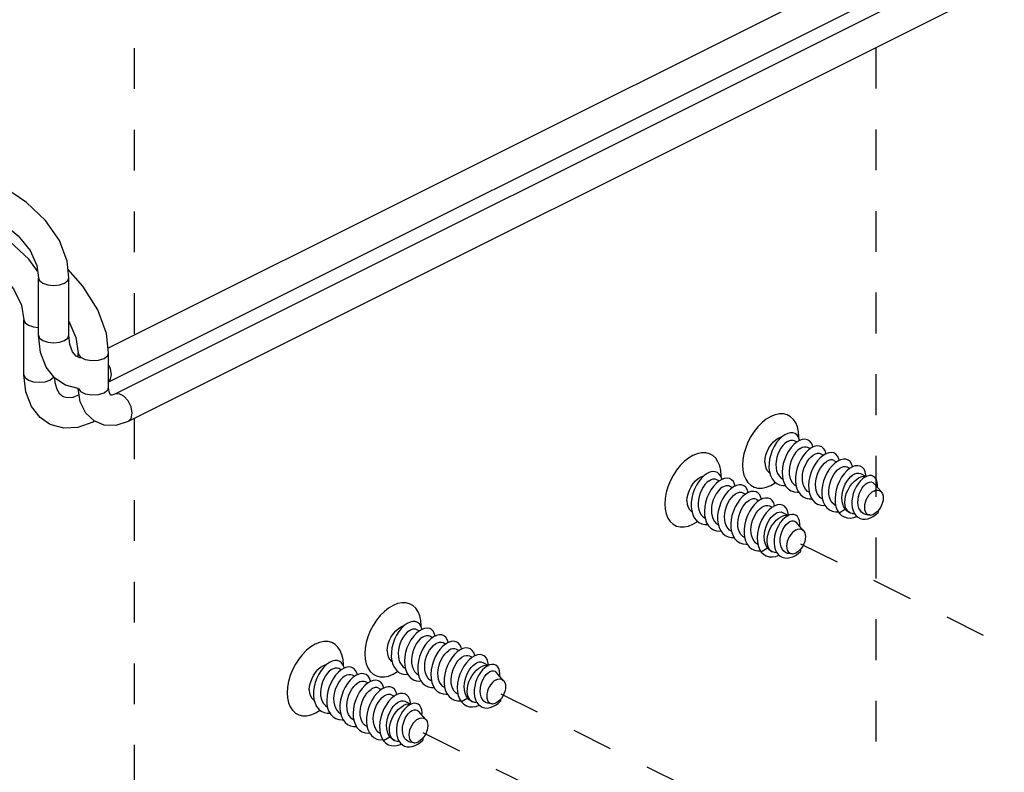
# Paper-space layout '005_EXP_CORICANT_PE_DRAWING_3_2' of a CAD drawing. Header units: millimetres. Extents: x 6 to 413, y 7 to 290.
# Tile 19 of 32: x 203 to 259, y 151 to 193. Entities that reach past the tile are written whole.
import ezdxf

# ---------------------------------------------------------------- set-up
doc = ezdxf.new("R2010")
doc.units = ezdxf.units.MM
doc.header["$LTSCALE"] = 23.1
doc.linetypes.add('DASHED', pattern=[0.2, 0.1, -0.1])
doc.layers.get('0').update_dxf_attribs({"linetype": 'CONTINUOUS'})
for name, color, linetype in [('124100000115A_M4_18T_L11__BL419', 7, 'CONTINUOUS'), ('124100000115A_M4_18T_L11__BL420', 7, 'CONTINUOUS'), ('124100000115A_M4_18T_L11__BL422', 7, 'CONTINUOUS'), ('124100000115A_M4_18T_L11__BL423', 7, 'CONTINUOUS'), ('FAN_CABLE_3_LR_BL408', 7, 'CONTINUOUS'), ('FAN_CABLE_4_LR_BL409', 7, 'CONTINUOUS'), ('FAN_CABLE_5_LR_BL410', 7, 'CONTINUOUS')]:
    doc.layers.add(name, color=color, linetype=linetype)

# ---------------------------------------------------------------- blocks, each defined once
blk = doc.blocks.new('FAN_CABLE_3_LR_BL408', base_point=(222.879, 186.894))
at = {"layer": 'FAN_CABLE_3_LR_BL408', "color": 7, "linetype": 'Continuous'}
for p, q in [((270.035, 203.589), (269.883, 203.628)), ((175.26, 178.948), (175.26, 179.598)), ((176.985, 179.598), (176.985, 178.948)), ((203.376, 173.191), (203.376, 176.293)), ((207.389, 170.555), (207.276, 170.498))]:
    blk.add_line(p, q, dxfattribs=at)
for points in [[(270.497, 203.083), (270.467, 203.155), (270.269, 203.415), (270.035, 203.589)], [(183.425, 185.07), (181.821, 184.856), (180.307, 184.526), (178.902, 184.06), (177.648, 183.438), (176.594, 182.638), (175.817, 181.665), (175.376, 180.578), (175.26, 179.598)], [(204.15, 179.041), (203.647, 179.727), (202.575, 180.72), (201.297, 181.6), (199.839, 182.381), (198.225, 183.07), (196.476, 183.668), (194.625, 184.173), (192.701, 184.581), (190.741, 184.888), (188.793, 185.09), (186.907, 185.186), (185.119, 185.178), (183.425, 185.07)], [(180.095, 182.661), (181.239, 182.981), (182.462, 183.213), (183.753, 183.368), (185.099, 183.451), (186.499, 183.468), (187.957, 183.417), (189.466, 183.299), (191.013, 183.11), (192.587, 182.847), (194.173, 182.507), (195.74, 182.088), (197.251, 181.591), (198.662, 181.024), (199.935, 180.394), (201.067, 179.693), (202.03, 178.915), (202.783, 178.048), (203.244, 177.129), (203.376, 176.292)], [(178.141, 181.692), (179.046, 182.237), (180.095, 182.661)], [(176.985, 179.597), (177.079, 180.281), (177.457, 181.02), (178.141, 181.692)], [(176.733, 179.293), (176.453, 179.199), (176.123, 179.166), (175.793, 179.199), (175.513, 179.293), (175.326, 179.432), (175.26, 179.598)], [(176.985, 179.597), (176.919, 179.433), (176.733, 179.293)], [(176.733, 178.643), (176.453, 178.55), (176.123, 178.517), (175.793, 178.55), (175.513, 178.643), (175.326, 178.783), (175.26, 178.948)], [(176.985, 178.948), (176.919, 178.783), (176.733, 178.643)], [(203.376, 176.292), (203.442, 176.128), (203.629, 175.988)], [(203.629, 175.988), (203.909, 175.894), (204.2, 175.865)], [(203.376, 173.191), (203.442, 173.026), (203.629, 172.886)], [(204.826, 170.392), (204.295, 170.76), (203.806, 171.384), (203.486, 172.214), (203.376, 173.191)], [(203.629, 172.886), (203.909, 172.793), (204.239, 172.76), (204.569, 172.793), (204.849, 172.886), (205.036, 173.026), (205.056, 173.078)], [(205.599, 171.934), (205.408, 172.087), (205.25, 172.35), (205.141, 172.721), (205.117, 173)], [(206.505, 172.041), (206.142, 171.904), (205.834, 171.874), (205.599, 171.934)], [(207.276, 170.498), (206.427, 170.201), (205.627, 170.16), (204.911, 170.352), (204.826, 170.392)], [(207.276, 170.498), (207.322, 170.526), (207.354, 170.569)]]:
    blk.add_lwpolyline(points, dxfattribs=at)
blk = doc.blocks.new('FAN_CABLE_4_LR_BL409', base_point=(234.783, 194.985))
at = {"layer": 'FAN_CABLE_4_LR_BL409', "color": 7, "linetype": 'Continuous'}
for p, q in [((290.659, 215.945), (208.138, 174.684)), ((291.43, 214.402), (208.168, 172.771)), ((204.2, 175.43), (204.2, 178.677)), ((205.925, 175.43), (205.925, 178.677)), ((206.323, 174.236), (206.122, 174.487)), ((206.57, 174.123), (206.323, 174.236))]:
    blk.add_line(p, q, dxfattribs=at)
for points in [[(205.925, 178.677), (205.82, 179.621), (205.385, 180.786), (204.603, 181.91), (203.526, 182.93), (202.217, 183.829), (200.725, 184.616), (199.088, 185.295), (197.321, 185.875), (195.428, 186.364), (193.404, 186.759), (191.299, 187.045), (189.212, 187.207), (187.237, 187.243), (185.4, 187.161), (183.676, 186.964), (182.047, 186.635), (180.537, 186.155), (179.216, 185.511), (178.152, 184.702), (177.394, 183.751), (177.099, 183.021)], [(182.398, 184.933), (182.677, 185.014), (183.903, 185.253), (185.193, 185.413), (186.546, 185.5), (187.969, 185.518), (189.474, 185.465), (191.038, 185.338), (192.626, 185.136), (194.201, 184.861), (195.728, 184.52), (197.196, 184.112), (198.591, 183.638), (199.894, 183.098), (201.086, 182.492), (202.15, 181.81), (203.047, 181.049), (203.72, 180.222), (204.104, 179.376), (204.2, 178.676)], [(204.2, 178.676), (204.266, 178.512), (204.452, 178.372), (204.732, 178.279), (205.062, 178.246), (205.392, 178.279), (205.672, 178.372)], [(205.672, 178.372), (205.859, 178.512), (205.925, 178.677)], [(205.119, 172.998), (204.629, 173.622), (204.309, 174.453), (204.2, 175.43)], [(204.2, 175.43), (204.266, 175.264), (204.452, 175.125), (204.732, 175.031), (205.062, 174.998), (205.392, 175.031), (205.672, 175.125)], [(205.672, 175.125), (205.859, 175.264), (205.925, 175.43)], [(206.122, 174.487), (205.979, 174.89), (205.925, 175.43)], [(208.324, 173.203), (208.277, 173.512), (208.168, 173.767)], [(206.451, 172.399), (205.735, 172.59), (205.119, 172.998)], [(208.168, 172.794), (208.277, 172.94), (208.324, 173.203)]]:
    blk.add_lwpolyline(points, dxfattribs=at)
blk = doc.blocks.new('FAN_CABLE_5_LR_BL410', base_point=(246.27, 197.866))
at = {"layer": 'FAN_CABLE_5_LR_BL410', "color": 7, "linetype": 'Continuous'}
for p, q in [((311.925, 223.797), (208.511, 172.089)), ((312.697, 222.254), (209.282, 170.547)), ((206.708, 178.205), (205.873, 179.142)), ((206.443, 174.181), (206.443, 174.42)), ((208.168, 172.471), (208.168, 174.42)), ((206.557, 171.66), (206.453, 172.399)), ((207.916, 172.166), (208.12, 172.329)), ((208.12, 172.329), (208.168, 172.471)), ((207.922, 170.338), (207.348, 170.572))]:
    blk.add_line(p, q, dxfattribs=at)
for points in [[(208.168, 174.42), (208.043, 175.512), (207.553, 176.864), (206.708, 178.205)], [(205.925, 176.221), (206.32, 175.295), (206.443, 174.419)], [(206.443, 174.419), (206.449, 174.371), (206.575, 174.19)], [(207.916, 174.115), (208.12, 174.277), (208.168, 174.42)], [(206.575, 174.19), (206.847, 174.055), (207.209, 173.991)], [(207.209, 173.991), (207.591, 174.013), (207.916, 174.115)], [(206.465, 172.399), (206.575, 172.242), (206.847, 172.106), (207.209, 172.043), (207.591, 172.064), (207.916, 172.166)], [(208.277, 172.025), (208.278, 172.025), (208.248, 172.064), (208.194, 172.214), (208.168, 172.471)], [(207.348, 170.572), (206.878, 171.013), (206.557, 171.66)], [(208.287, 172.025), (208.277, 172.026), (208.277, 172.025)], [(208.511, 172.089), (208.345, 172.03), (208.287, 172.025)], [(209.507, 171.013), (209.446, 171.367), (209.277, 171.712), (209.032, 171.978), (208.761, 172.114), (208.511, 172.089)], [(209.282, 170.547), (208.575, 170.32), (207.922, 170.338)], [(209.282, 170.547), (209.446, 170.719), (209.507, 171.013)]]:
    blk.add_lwpolyline(points, dxfattribs=at)
blk = doc.blocks.new('124100000115A_M4_18T_L11__BL419', base_point=(222.249, 155.104))
at = {"layer": '124100000115A_M4_18T_L11__BL419', "color": 7, "linetype": 'Continuous'}
for p, q in [((221.194, 156.575), (221.354, 156.495)), ((221.449, 156.726), (221.452, 156.779)), ((221.942, 156.201), (222.103, 156.12)), ((222.69, 155.827), (222.849, 155.747)), ((222.989, 155.83), (222.827, 155.734)), ((223.147, 155.885), (222.989, 155.83)), ((222.992, 155.831), (222.989, 155.854)), ((223.438, 155.453), (223.599, 155.373)), ((223.657, 155.414), (223.496, 155.3)), ((224.185, 155.08), (224.345, 155)), ((224.933, 154.706), (225.267, 154.539)), ((221.285, 154.057), (221.344, 153.848)), ((226.122, 153.671), (225.7, 154.152)), ((224.086, 152.683), (223.728, 152.467)), ((224.294, 152.509), (224.351, 152.481)), ((224.613, 152.429), (224.515, 152.436)), ((225.468, 152.363), (225.319, 152.374)), ((225.945, 152.619), (225.944, 152.506))]:
    blk.add_line(p, q, dxfattribs=at)
for points in [[(221.452, 156.779), (221.433, 157.074), (221.374, 157.343), (221.279, 157.577), (221.148, 157.773), (220.986, 157.924), (220.796, 158.028), (220.584, 158.081), (220.353, 158.083), (220.11, 158.033), (219.861, 157.932), (219.612, 157.784), (219.37, 157.591), (219.139, 157.359), (218.926, 157.093), (218.736, 156.799), (218.574, 156.486), (218.444, 156.16), (218.348, 155.829), (218.29, 155.503), (218.27, 155.188)], [(219.525, 155.356), (219.54, 155.554), (219.586, 155.76), (219.659, 155.965), (219.758, 156.162), (219.879, 156.343), (220.016, 156.502), (220.165, 156.632), (220.32, 156.728), (220.476, 156.787), (220.499, 156.79)], [(221.437, 156.76), (221.354, 156.882), (221.247, 156.967), (221.12, 157.014), (220.976, 157.019), (220.821, 156.983), (220.661, 156.906), (220.499, 156.791), (220.342, 156.639), (220.196, 156.457), (220.064, 156.248), (219.951, 156.018), (219.862, 155.775), (219.799, 155.525), (219.765, 155.274)], [(221.491, 156.576), (221.329, 156.48), (221.169, 156.347), (221.016, 156.179), (220.876, 155.983), (220.753, 155.763), (220.652, 155.526), (220.575, 155.279), (220.526, 155.027), (220.508, 154.779), (220.52, 154.542)], [(220.773, 156.502), (220.89, 156.567), (221.003, 156.6), (221.108, 156.602), (221.194, 156.575)], [(221.496, 156.578), (221.492, 156.605), (221.437, 156.76)], [(222.243, 156.2), (222.217, 156.311), (222.147, 156.45), (222.052, 156.555), (221.935, 156.621), (221.799, 156.648), (221.649, 156.633), (221.491, 156.576)], [(220.773, 156.502), (220.655, 156.408), (220.542, 156.287), (220.437, 156.142), (220.344, 155.977), (220.267, 155.798), (220.208, 155.609), (220.17, 155.415), (220.155, 155.223), (220.164, 155.037), (220.197, 154.863), (220.254, 154.707), (220.333, 154.572), (220.433, 154.462), (220.551, 154.383)], [(221.52, 156.129), (221.404, 156.035), (221.291, 155.914), (221.185, 155.768), (221.092, 155.602), (221.015, 155.424), (220.957, 155.236), (220.918, 155.042), (220.903, 154.847), (220.912, 154.662), (220.944, 154.491), (221.001, 154.334), (221.081, 154.198), (221.182, 154.088), (221.298, 154.009)], [(222.159, 156.16), (221.997, 156.045), (221.841, 155.894), (221.693, 155.712), (221.561, 155.504), (221.448, 155.275), (221.359, 155.032), (221.295, 154.781), (221.261, 154.53), (221.257, 154.287), (221.285, 154.057)], [(221.52, 156.129), (221.644, 156.196), (221.764, 156.229), (221.874, 156.225), (221.942, 156.201)], [(222.989, 155.854), (222.934, 156.01), (222.851, 156.132), (222.745, 156.218), (222.617, 156.265), (222.474, 156.272), (222.32, 156.236), (222.159, 156.16)], [(222.047, 153.635), (221.929, 153.714), (221.828, 153.824), (221.749, 153.96), (221.692, 154.116), (221.66, 154.288), (221.651, 154.474), (221.666, 154.668), (221.704, 154.862), (221.763, 155.05), (221.84, 155.229), (221.933, 155.394), (222.039, 155.54), (222.151, 155.661), (222.268, 155.755)], [(222.827, 155.734), (222.667, 155.601), (222.514, 155.435), (222.374, 155.239), (222.251, 155.02), (222.149, 154.783), (222.072, 154.535), (222.023, 154.284), (222.003, 154.036), (222.015, 153.798)], [(222.268, 155.755), (222.385, 155.819), (222.5, 155.853), (222.605, 155.854), (222.69, 155.827)], [(223.438, 155.453), (223.359, 155.479), (223.252, 155.48), (223.136, 155.447), (223.016, 155.381)], [(223.739, 155.452), (223.713, 155.561), (223.644, 155.7), (223.549, 155.806), (223.432, 155.873), (223.297, 155.9), (223.147, 155.885)], [(224.488, 155.083), (224.485, 155.104), (224.43, 155.259), (224.348, 155.383), (224.242, 155.47), (224.115, 155.517), (223.972, 155.524), (223.818, 155.489), (223.657, 155.414)], [(218.27, 155.188), (218.29, 154.893), (218.348, 154.625), (218.444, 154.39), (218.574, 154.195), (218.736, 154.043), (218.926, 153.94), (219.139, 153.887), (219.37, 153.885), (219.612, 153.935), (219.861, 154.035), (220.11, 154.184), (220.129, 154.199)], [(219.525, 155.356), (219.54, 155.174), (219.586, 155.014), (219.659, 154.882), (219.758, 154.784), (219.803, 154.757)], [(219.765, 155.274), (219.762, 155.031), (219.79, 154.801)], [(222.794, 153.261), (222.677, 153.34), (222.576, 153.451), (222.497, 153.586), (222.44, 153.742), (222.407, 153.915), (222.399, 154.101), (222.414, 154.294), (222.452, 154.487), (222.51, 154.676), (222.588, 154.855), (222.681, 155.021), (222.786, 155.166), (222.899, 155.287), (223.016, 155.381)], [(223.496, 155.3), (223.339, 155.15), (223.191, 154.968), (223.059, 154.76), (222.946, 154.531), (222.855, 154.288), (222.792, 154.038), (222.757, 153.787), (222.753, 153.543), (222.78, 153.313)], [(223.542, 152.888), (223.424, 152.967), (223.324, 153.076), (223.245, 153.211), (223.188, 153.368), (223.155, 153.541), (223.146, 153.727), (223.161, 153.919), (223.199, 154.113), (223.258, 154.302), (223.335, 154.482), (223.428, 154.646), (223.533, 154.791), (223.646, 154.912), (223.764, 155.007)], [(223.764, 155.007), (223.881, 155.072), (223.994, 155.105), (224.099, 155.106), (224.185, 155.08)], [(224.487, 155.083), (224.325, 154.988), (224.165, 154.856)], [(225.254, 154.545), (225.249, 154.64), (225.209, 154.81), (225.141, 154.95), (225.047, 155.056), (224.93, 155.124), (224.795, 155.152), (224.645, 155.138), (224.487, 155.083)], [(219.79, 154.801), (219.85, 154.592), (219.939, 154.409), (220.056, 154.258), (220.198, 154.142), (220.362, 154.065), (220.542, 154.029), (220.694, 154.033)], [(220.52, 154.542), (220.563, 154.322), (220.638, 154.125), (220.741, 153.957), (220.871, 153.823), (221.024, 153.726), (221.196, 153.669), (221.384, 153.653), (221.436, 153.659)], [(224.165, 154.856), (224.012, 154.69), (223.872, 154.495), (223.748, 154.276), (223.646, 154.039), (223.568, 153.792), (223.519, 153.54), (223.499, 153.292), (223.51, 153.054), (223.552, 152.833), (223.626, 152.635), (223.728, 152.467)], [(224.086, 152.683), (224.003, 152.816), (223.941, 152.974), (223.905, 153.148), (223.894, 153.333), (223.907, 153.527), (223.943, 153.724), (224.002, 153.917), (224.079, 154.099), (224.171, 154.265), (224.277, 154.413), (224.393, 154.537), (224.511, 154.633)], [(224.351, 152.481), (224.267, 152.536), (224.182, 152.631), (224.117, 152.753), (224.076, 152.897), (224.059, 153.061), (224.068, 153.238), (224.101, 153.423), (224.158, 153.609), (224.237, 153.793), (224.335, 153.966), (224.45, 154.124), (224.577, 154.262), (224.714, 154.376), (224.854, 154.462)], [(225.323, 154.565), (225.19, 154.502), (225.056, 154.406), (224.927, 154.281), (224.807, 154.131), (224.699, 153.959), (224.608, 153.771), (224.535, 153.573), (224.484, 153.369), (224.457, 153.165), (224.453, 152.968), (224.475, 152.781), (224.52, 152.611), (224.589, 152.462)], [(224.511, 154.633), (224.628, 154.697), (224.741, 154.731), (224.847, 154.733), (224.933, 154.706)], [(225.249, 154.53), (225.128, 154.539), (224.993, 154.516), (224.854, 154.462)], [(225.77, 154.472), (225.68, 154.547), (225.573, 154.589), (225.453, 154.595), (225.323, 154.565)], [(225.901, 153.922), (225.907, 154.065), (225.886, 154.227), (225.84, 154.364), (225.77, 154.472)], [(221.344, 153.848), (221.433, 153.664), (221.549, 153.513), (221.691, 153.396), (221.854, 153.319), (222.035, 153.282), (222.19, 153.285)], [(222.015, 153.798), (222.058, 153.577), (222.132, 153.38), (222.234, 153.212), (222.364, 153.077), (222.517, 152.979), (222.689, 152.921), (222.876, 152.905), (222.932, 152.912)], [(225.319, 152.374), (225.217, 152.392), (225.1, 152.442), (224.998, 152.521), (224.914, 152.627), (224.851, 152.758), (224.811, 152.907), (224.794, 153.07), (224.802, 153.242), (224.832, 153.418), (224.884, 153.589), (224.954, 153.749), (225.04, 153.894), (225.138, 154.02), (225.242, 154.119)], [(225.242, 154.119), (225.347, 154.188), (225.45, 154.226), (225.547, 154.232), (225.632, 154.206), (225.7, 154.152)], [(222.78, 153.313), (222.838, 153.103), (222.926, 152.92), (223.043, 152.767), (223.184, 152.65), (223.347, 152.572), (223.527, 152.534), (223.685, 152.537)], [(225.695, 153.72), (225.591, 153.655), (225.491, 153.568), (225.399, 153.462), (225.318, 153.34), (225.252, 153.209), (225.203, 153.071), (225.172, 152.933), (225.162, 152.801), (225.172, 152.678), (225.203, 152.571), (225.252, 152.483), (225.318, 152.417), (225.399, 152.376), (225.468, 152.363)], [(225.695, 153.72), (225.799, 153.759), (225.899, 153.772), (225.991, 153.758), (226.072, 153.717), (226.122, 153.671)], [(226.122, 153.671), (226.138, 153.651), (226.187, 153.563), (226.217, 153.456), (226.228, 153.333), (226.217, 153.201), (226.187, 153.063), (226.138, 152.926), (226.072, 152.794), (225.991, 152.672)], [(224.294, 152.509), (224.269, 152.523), (224.171, 152.593), (224.086, 152.683)], [(225.991, 152.672), (225.899, 152.566), (225.799, 152.479), (225.695, 152.414)], [(223.728, 152.467), (223.86, 152.34), (224.013, 152.251), (224.184, 152.201), (224.368, 152.19), (224.559, 152.219), (224.741, 152.282)], [(224.515, 152.436), (224.491, 152.439), (224.371, 152.472), (224.351, 152.481)], [(224.589, 152.462), (224.68, 152.337), (224.789, 152.239)], [(224.789, 152.239), (224.914, 152.17), (225.053, 152.132), (225.201, 152.125), (225.354, 152.149), (225.509, 152.201), (225.661, 152.28), (225.807, 152.383), (225.944, 152.506)], [(225.468, 152.363), (225.491, 152.362), (225.591, 152.375), (225.695, 152.414)]]:
    blk.add_lwpolyline(points, dxfattribs=at)
blk = doc.blocks.new('124100000115A_M4_18T_L11__BL420', base_point=(226.651, 157.305))
at = {"layer": '124100000115A_M4_18T_L11__BL420', "color": 7, "linetype": 'Continuous'}
for p, q in [((225.851, 158.927), (225.854, 158.98)), ((225.596, 158.776), (225.756, 158.696)), ((226.344, 158.402), (226.505, 158.321)), ((227.091, 158.028), (227.251, 157.948)), ((227.391, 158.031), (227.229, 157.935)), ((227.394, 158.032), (227.39, 158.055)), ((227.549, 158.086), (227.391, 158.031)), ((227.839, 157.654), (228.001, 157.574)), ((228.059, 157.615), (227.897, 157.5)), ((228.587, 157.28), (228.747, 157.201)), ((229.335, 156.907), (229.669, 156.739)), ((225.687, 156.258), (225.746, 156.049)), ((230.523, 155.872), (230.101, 156.353)), ((228.488, 154.884), (228.13, 154.667)), ((228.696, 154.71), (228.753, 154.682)), ((229.015, 154.63), (228.917, 154.637)), ((229.87, 154.564), (229.721, 154.575)), ((230.347, 154.82), (230.346, 154.706))]:
    blk.add_line(p, q, dxfattribs=at)
for points in [[(225.854, 158.98), (225.834, 159.275), (225.776, 159.543), (225.681, 159.778), (225.55, 159.974), (225.388, 160.125), (225.198, 160.229), (224.985, 160.282), (224.755, 160.284), (224.512, 160.234), (224.263, 160.133), (224.014, 159.985), (223.771, 159.792), (223.541, 159.56), (223.328, 159.294), (223.138, 159), (222.976, 158.686), (222.845, 158.361), (222.75, 158.03), (222.692, 157.704), (222.672, 157.389)], [(223.927, 157.557), (223.942, 157.755), (223.987, 157.96), (224.061, 158.166), (224.16, 158.363), (224.28, 158.544), (224.418, 158.703), (224.567, 158.833), (224.722, 158.929), (224.877, 158.988), (224.901, 158.991)], [(225.839, 158.961), (225.756, 159.083), (225.649, 159.168), (225.521, 159.215), (225.378, 159.22), (225.223, 159.184), (225.062, 159.107), (224.901, 158.991), (224.744, 158.84), (224.597, 158.658), (224.465, 158.449), (224.353, 158.219), (224.263, 157.976), (224.201, 157.725), (224.167, 157.475)], [(225.174, 158.703), (225.292, 158.768), (225.405, 158.801), (225.51, 158.803), (225.596, 158.776)], [(225.898, 158.779), (225.894, 158.806), (225.839, 158.961)], [(226.645, 158.401), (226.618, 158.512), (226.549, 158.651), (226.454, 158.756), (226.336, 158.822), (226.2, 158.848), (226.051, 158.833), (225.892, 158.777)], [(225.174, 158.703), (225.057, 158.609), (224.944, 158.488), (224.839, 158.343), (224.746, 158.178), (224.669, 157.999), (224.61, 157.809), (224.572, 157.616), (224.557, 157.423), (224.566, 157.238), (224.599, 157.064), (224.655, 156.908), (224.735, 156.773), (224.835, 156.663), (224.953, 156.584)], [(225.892, 158.777), (225.731, 158.681), (225.571, 158.547), (225.418, 158.38), (225.278, 158.184), (225.155, 157.964), (225.053, 157.727), (224.977, 157.479), (224.928, 157.228), (224.909, 156.98), (224.922, 156.743)], [(225.922, 158.329), (225.806, 158.236), (225.693, 158.115), (225.586, 157.968), (225.493, 157.803), (225.417, 157.625), (225.358, 157.437), (225.32, 157.242), (225.305, 157.048), (225.314, 156.863), (225.346, 156.691), (225.402, 156.535), (225.483, 156.399), (225.584, 156.288), (225.7, 156.21)], [(226.561, 158.361), (226.399, 158.246), (226.242, 158.095), (226.095, 157.913), (225.963, 157.705), (225.85, 157.476), (225.76, 157.232), (225.697, 156.982), (225.663, 156.731), (225.659, 156.488), (225.687, 156.258)], [(225.922, 158.329), (226.046, 158.397), (226.166, 158.429), (226.276, 158.426), (226.344, 158.402)], [(227.39, 158.055), (227.335, 158.21), (227.253, 158.333), (227.146, 158.419), (227.019, 158.466), (226.876, 158.472), (226.721, 158.437), (226.561, 158.361)], [(226.448, 155.836), (226.331, 155.915), (226.23, 156.025), (226.15, 156.161), (226.094, 156.317), (226.061, 156.489), (226.053, 156.675), (226.068, 156.869), (226.106, 157.063), (226.164, 157.251), (226.241, 157.43), (226.335, 157.595), (226.44, 157.741), (226.553, 157.862), (226.67, 157.956)], [(227.229, 157.935), (227.069, 157.802), (226.916, 157.636), (226.776, 157.44), (226.653, 157.22), (226.551, 156.984), (226.473, 156.736), (226.424, 156.484), (226.405, 156.236), (226.417, 155.999)], [(226.67, 157.956), (226.787, 158.02), (226.901, 158.054), (227.006, 158.055), (227.091, 158.028)], [(228.14, 157.653), (228.115, 157.761), (228.046, 157.901), (227.951, 158.006), (227.834, 158.074), (227.698, 158.101), (227.549, 158.086)], [(228.889, 157.284), (228.887, 157.305), (228.832, 157.46), (228.75, 157.584), (228.644, 157.67), (228.517, 157.718), (228.374, 157.725), (228.22, 157.69), (228.059, 157.615)], [(222.672, 157.389), (222.692, 157.094), (222.75, 156.826), (222.845, 156.591), (222.976, 156.396), (223.138, 156.244), (223.328, 156.141), (223.541, 156.087), (223.771, 156.086), (224.014, 156.136), (224.263, 156.236), (224.512, 156.385), (224.531, 156.4)], [(223.927, 157.557), (223.942, 157.375), (223.987, 157.215), (224.061, 157.083), (224.16, 156.985), (224.205, 156.958)], [(224.167, 157.475), (224.164, 157.231), (224.192, 157.002)], [(227.196, 155.462), (227.078, 155.541), (226.978, 155.651), (226.898, 155.786), (226.842, 155.943), (226.809, 156.116), (226.8, 156.302), (226.816, 156.495), (226.853, 156.688), (226.912, 156.877), (226.989, 157.056), (227.082, 157.221), (227.188, 157.367), (227.3, 157.488), (227.418, 157.582)], [(227.897, 157.5), (227.74, 157.35), (227.593, 157.169), (227.461, 156.961), (227.347, 156.732), (227.257, 156.489), (227.193, 156.238), (227.159, 155.988), (227.155, 155.744), (227.182, 155.514)], [(227.839, 157.654), (227.761, 157.68), (227.654, 157.681), (227.538, 157.648), (227.418, 157.582)], [(227.944, 155.088), (227.826, 155.167), (227.726, 155.277), (227.647, 155.412), (227.59, 155.569), (227.557, 155.742), (227.548, 155.928), (227.563, 156.12), (227.601, 156.313), (227.66, 156.503), (227.737, 156.683), (227.83, 156.847), (227.934, 156.992), (228.048, 157.113), (228.165, 157.208)], [(228.165, 157.208), (228.283, 157.272), (228.396, 157.306), (228.501, 157.307), (228.587, 157.28)], [(228.889, 157.284), (228.727, 157.189), (228.567, 157.057)], [(229.656, 156.746), (229.651, 156.841), (229.611, 157.011), (229.543, 157.151), (229.449, 157.257), (229.332, 157.325), (229.196, 157.353), (229.047, 157.339), (228.889, 157.284)], [(224.192, 157.002), (224.251, 156.793), (224.341, 156.61), (224.458, 156.459), (224.6, 156.343), (224.763, 156.266), (224.944, 156.23), (225.096, 156.234)], [(224.922, 156.743), (224.965, 156.522), (225.039, 156.326), (225.143, 156.158), (225.272, 156.024), (225.426, 155.927), (225.598, 155.869), (225.786, 155.853), (225.838, 155.86)], [(228.567, 157.057), (228.414, 156.891), (228.274, 156.696), (228.15, 156.477), (228.048, 156.24), (227.97, 155.992), (227.92, 155.741), (227.901, 155.493), (227.912, 155.255), (227.954, 155.034), (228.027, 154.836), (228.13, 154.667)], [(228.488, 154.884), (228.404, 155.017), (228.343, 155.175), (228.307, 155.349), (228.296, 155.534), (228.309, 155.728), (228.345, 155.925), (228.404, 156.118), (228.481, 156.3), (228.573, 156.466), (228.679, 156.614), (228.794, 156.738), (228.913, 156.834)], [(228.753, 154.682), (228.669, 154.737), (228.583, 154.832), (228.519, 154.954), (228.478, 155.098), (228.461, 155.262), (228.469, 155.439), (228.503, 155.624), (228.559, 155.81), (228.639, 155.993), (228.737, 156.166), (228.852, 156.325), (228.979, 156.463), (229.115, 156.577), (229.256, 156.662)], [(229.725, 156.766), (229.592, 156.703), (229.458, 156.607), (229.329, 156.482), (229.209, 156.332), (229.101, 156.16), (229.009, 155.972), (228.937, 155.773), (228.886, 155.57), (228.858, 155.366), (228.855, 155.168), (228.877, 154.982), (228.922, 154.812), (228.991, 154.663)], [(228.913, 156.834), (229.03, 156.898), (229.143, 156.932), (229.248, 156.933), (229.335, 156.907)], [(229.651, 156.731), (229.529, 156.74), (229.395, 156.717), (229.256, 156.662)], [(230.172, 156.673), (230.082, 156.748), (229.975, 156.789), (229.854, 156.795), (229.725, 156.766)], [(230.303, 156.123), (230.308, 156.266), (230.288, 156.428), (230.241, 156.565), (230.172, 156.673)], [(225.746, 156.049), (225.834, 155.865), (225.951, 155.713), (226.093, 155.597), (226.256, 155.519), (226.437, 155.482), (226.591, 155.486)], [(229.721, 154.575), (229.619, 154.593), (229.502, 154.643), (229.4, 154.722), (229.316, 154.828), (229.253, 154.958), (229.212, 155.108), (229.196, 155.27), (229.203, 155.442), (229.234, 155.619), (229.286, 155.79), (229.356, 155.95), (229.441, 156.095), (229.54, 156.221), (229.644, 156.32)], [(229.644, 156.32), (229.749, 156.388), (229.851, 156.427), (229.948, 156.433), (230.034, 156.407), (230.101, 156.353)], [(226.417, 155.999), (226.46, 155.778), (226.533, 155.581), (226.636, 155.413), (226.765, 155.278), (226.918, 155.18), (227.091, 155.122), (227.278, 155.106), (227.334, 155.113)], [(227.182, 155.514), (227.24, 155.304), (227.328, 155.12), (227.444, 154.968), (227.586, 154.851), (227.749, 154.773), (227.929, 154.735), (228.087, 154.738)], [(230.097, 155.921), (229.993, 155.856), (229.893, 155.769), (229.801, 155.663), (229.72, 155.541), (229.654, 155.409), (229.604, 155.271), (229.574, 155.134), (229.564, 155.001), (229.574, 154.879), (229.604, 154.772), (229.654, 154.684), (229.72, 154.618), (229.801, 154.577), (229.87, 154.564)], [(230.097, 155.921), (230.2, 155.96), (230.301, 155.973), (230.392, 155.959), (230.473, 155.918), (230.524, 155.872)], [(230.524, 155.872), (230.539, 155.852), (230.589, 155.764), (230.619, 155.657), (230.629, 155.534), (230.619, 155.402), (230.589, 155.264), (230.539, 155.126), (230.473, 154.995), (230.392, 154.873)], [(228.13, 154.667), (228.262, 154.541), (228.415, 154.452), (228.586, 154.401), (228.769, 154.391), (228.961, 154.42), (229.143, 154.482)], [(228.696, 154.71), (228.671, 154.724), (228.573, 154.794), (228.488, 154.884)], [(228.917, 154.637), (228.893, 154.64), (228.773, 154.672), (228.753, 154.682)], [(228.991, 154.663), (229.081, 154.538), (229.191, 154.44)], [(229.191, 154.44), (229.316, 154.371), (229.455, 154.333), (229.602, 154.326), (229.756, 154.35), (229.91, 154.402), (230.063, 154.481), (230.209, 154.584), (230.346, 154.706)], [(229.87, 154.564), (229.893, 154.563), (229.993, 154.576), (230.097, 154.615)], [(230.392, 154.873), (230.301, 154.767), (230.2, 154.68), (230.097, 154.615)]]:
    blk.add_lwpolyline(points, dxfattribs=at)
blk = doc.blocks.new('124100000115A_M4_18T_L11__BL422', base_point=(243.621, 165.79))
at = {"layer": '124100000115A_M4_18T_L11__BL422', "color": 7, "linetype": 'Continuous'}
for p, q in [((242.567, 167.261), (242.726, 167.181)), ((242.821, 167.412), (242.825, 167.465)), ((243.314, 166.887), (243.476, 166.807)), ((244.062, 166.513), (244.222, 166.434)), ((244.361, 166.516), (244.199, 166.42)), ((244.519, 166.572), (244.361, 166.516)), ((244.364, 166.517), (244.361, 166.541)), ((244.81, 166.14), (244.971, 166.059)), ((245.029, 166.1), (244.868, 165.986)), ((245.558, 165.766), (245.717, 165.686)), ((246.305, 165.392), (246.64, 165.225)), ((242.657, 164.743), (242.716, 164.534)), ((247.494, 164.357), (247.072, 164.838)), ((245.459, 163.369), (245.1, 163.153)), ((247.317, 163.305), (247.316, 163.192)), ((245.667, 163.196), (245.724, 163.167)), ((245.985, 163.115), (245.888, 163.122)), ((246.84, 163.049), (246.692, 163.061))]:
    blk.add_line(p, q, dxfattribs=at)
for points in [[(242.825, 167.465), (242.805, 167.761), (242.747, 168.029), (242.651, 168.263), (242.521, 168.459), (242.359, 168.61), (242.169, 168.714), (241.956, 168.767), (241.725, 168.769), (241.482, 168.719), (241.234, 168.619), (240.985, 168.47), (240.742, 168.277), (240.511, 168.045), (240.298, 167.779), (240.109, 167.485), (239.946, 167.172), (239.816, 166.846), (239.72, 166.516), (239.662, 166.189), (239.643, 165.874)], [(240.897, 166.043), (240.913, 166.24), (240.958, 166.446), (241.031, 166.651), (241.13, 166.848), (241.251, 167.029), (241.388, 167.188), (241.538, 167.318), (241.693, 167.415), (241.848, 167.473), (241.871, 167.476)], [(242.809, 167.446), (242.726, 167.568), (242.619, 167.654), (242.492, 167.7), (242.348, 167.705), (242.194, 167.669), (242.033, 167.592), (241.871, 167.477), (241.715, 167.326), (241.568, 167.143), (241.436, 166.934), (241.323, 166.705), (241.234, 166.461), (241.171, 166.211), (241.138, 165.96)], [(242.145, 167.189), (242.028, 167.094), (241.914, 166.973), (241.809, 166.828), (241.717, 166.663), (241.639, 166.484), (241.581, 166.295), (241.543, 166.101), (241.528, 165.909), (241.536, 165.723), (241.569, 165.55), (241.626, 165.393), (241.705, 165.258), (241.806, 165.148), (241.924, 165.069)], [(242.863, 167.262), (242.701, 167.166), (242.541, 167.033), (242.389, 166.866), (242.249, 166.669), (242.126, 166.45), (242.024, 166.212), (241.947, 165.965), (241.899, 165.713), (241.88, 165.465), (241.892, 165.228)], [(242.145, 167.189), (242.262, 167.253), (242.375, 167.287), (242.48, 167.288), (242.567, 167.261)], [(242.869, 167.264), (242.865, 167.291), (242.809, 167.446)], [(243.616, 166.886), (243.589, 166.997), (243.52, 167.136), (243.424, 167.241), (243.307, 167.307), (243.171, 167.334), (243.021, 167.319), (242.863, 167.262)], [(242.893, 166.815), (242.777, 166.722), (242.663, 166.6), (242.557, 166.454), (242.464, 166.288), (242.387, 166.11), (242.329, 165.923), (242.291, 165.728), (242.275, 165.533), (242.284, 165.348), (242.317, 165.177), (242.373, 165.02), (242.453, 164.884), (242.554, 164.774), (242.671, 164.695)], [(243.531, 166.846), (243.37, 166.731), (243.213, 166.581), (243.066, 166.399), (242.934, 166.19), (242.821, 165.961), (242.731, 165.718), (242.668, 165.467), (242.633, 165.217), (242.63, 164.973), (242.657, 164.743)], [(242.893, 166.815), (243.016, 166.882), (243.137, 166.915), (243.247, 166.911), (243.314, 166.887)], [(244.361, 166.541), (244.306, 166.696), (244.224, 166.818), (244.117, 166.905), (243.99, 166.952), (243.847, 166.958), (243.692, 166.922), (243.531, 166.846)], [(240.897, 166.043), (240.913, 165.86), (240.958, 165.7), (241.031, 165.568), (241.13, 165.47), (241.175, 165.443)], [(243.419, 164.321), (243.301, 164.4), (243.201, 164.511), (243.121, 164.646), (243.065, 164.802), (243.032, 164.975), (243.023, 165.161), (243.038, 165.354), (243.076, 165.548), (243.135, 165.736), (243.212, 165.915), (243.305, 166.081), (243.411, 166.226), (243.524, 166.347), (243.64, 166.441)], [(244.199, 166.42), (244.039, 166.288), (243.887, 166.121), (243.746, 165.925), (243.623, 165.706), (243.521, 165.469), (243.444, 165.221), (243.395, 164.97), (243.375, 164.722), (243.387, 164.484)], [(243.64, 166.441), (243.758, 166.505), (243.872, 166.539), (243.977, 166.54), (244.062, 166.513)], [(244.167, 163.948), (244.049, 164.027), (243.948, 164.137), (243.869, 164.272), (243.812, 164.428), (243.78, 164.601), (243.771, 164.787), (243.786, 164.98), (243.824, 165.173), (243.883, 165.362), (243.96, 165.542), (244.053, 165.707), (244.158, 165.852), (244.271, 165.973), (244.388, 166.067)], [(244.81, 166.14), (244.731, 166.165), (244.624, 166.166), (244.509, 166.133), (244.388, 166.067)], [(245.111, 166.138), (245.085, 166.247), (245.016, 166.386), (244.922, 166.492), (244.805, 166.559), (244.669, 166.586), (244.519, 166.572)], [(245.86, 165.77), (245.857, 165.79), (245.803, 165.946), (245.721, 166.069), (245.614, 166.156), (245.488, 166.203), (245.345, 166.21), (245.19, 166.175), (245.029, 166.1)], [(239.643, 165.874), (239.662, 165.579), (239.72, 165.311), (239.816, 165.077), (239.946, 164.881), (240.109, 164.73), (240.298, 164.626), (240.511, 164.573), (240.742, 164.571), (240.985, 164.621), (241.234, 164.721), (241.482, 164.87), (241.501, 164.885)], [(241.138, 165.96), (241.134, 165.717), (241.163, 165.487)], [(241.163, 165.487), (241.222, 165.278), (241.311, 165.096), (241.428, 164.944), (241.57, 164.829), (241.734, 164.752), (241.915, 164.715), (242.066, 164.719)], [(244.868, 165.986), (244.711, 165.836), (244.564, 165.654), (244.431, 165.446), (244.318, 165.217), (244.228, 164.974), (244.164, 164.724), (244.129, 164.473), (244.125, 164.229), (244.152, 163.999)], [(244.914, 163.574), (244.797, 163.653), (244.697, 163.762), (244.617, 163.897), (244.56, 164.054), (244.527, 164.228), (244.519, 164.413), (244.534, 164.605), (244.572, 164.799), (244.63, 164.988), (244.708, 165.168), (244.8, 165.332), (244.905, 165.477), (245.018, 165.599), (245.136, 165.693)], [(245.538, 165.542), (245.385, 165.376), (245.244, 165.181), (245.121, 164.962), (245.018, 164.725), (244.941, 164.478), (244.891, 164.226), (244.871, 163.978), (244.882, 163.74), (244.925, 163.519), (244.998, 163.322), (245.1, 163.153)], [(245.136, 165.693), (245.253, 165.758), (245.366, 165.791), (245.471, 165.793), (245.558, 165.766)], [(245.859, 165.769), (245.698, 165.675), (245.538, 165.542)], [(246.626, 165.231), (246.622, 165.326), (246.582, 165.496), (246.513, 165.637), (246.419, 165.742), (246.302, 165.81), (246.167, 165.838), (246.018, 165.824), (245.859, 165.769)], [(241.892, 165.228), (241.936, 165.008), (242.01, 164.811), (242.113, 164.643), (242.243, 164.509), (242.396, 164.412), (242.569, 164.355), (242.756, 164.339), (242.809, 164.345)], [(245.459, 163.369), (245.375, 163.503), (245.314, 163.66), (245.278, 163.834), (245.266, 164.02), (245.279, 164.213), (245.316, 164.41), (245.374, 164.604), (245.451, 164.785), (245.544, 164.951), (245.65, 165.099), (245.765, 165.224), (245.884, 165.319)], [(245.724, 163.167), (245.64, 163.222), (245.554, 163.317), (245.489, 163.439), (245.448, 163.584), (245.432, 163.747), (245.44, 163.924), (245.473, 164.109), (245.53, 164.295), (245.609, 164.479), (245.707, 164.652), (245.822, 164.81), (245.95, 164.948), (246.086, 165.062), (246.227, 165.148)], [(246.696, 165.251), (246.562, 165.188), (246.429, 165.092), (246.3, 164.967), (246.179, 164.817), (246.071, 164.645), (245.98, 164.457), (245.907, 164.259), (245.857, 164.055), (245.829, 163.851), (245.826, 163.654), (245.847, 163.467), (245.893, 163.297), (245.962, 163.148)], [(245.884, 165.319), (246.001, 165.384), (246.113, 165.417), (246.219, 165.419), (246.305, 165.392)], [(246.621, 165.216), (246.5, 165.225), (246.365, 165.202), (246.227, 165.148)], [(247.142, 165.158), (247.052, 165.233), (246.945, 165.275), (246.825, 165.281), (246.696, 165.251)], [(247.274, 164.608), (247.279, 164.751), (247.258, 164.913), (247.212, 165.05), (247.142, 165.158)], [(242.716, 164.534), (242.805, 164.351), (242.922, 164.199), (243.063, 164.082), (243.227, 164.005), (243.407, 163.968), (243.562, 163.971)], [(243.387, 164.484), (243.43, 164.263), (243.504, 164.066), (243.607, 163.898), (243.736, 163.763), (243.889, 163.665), (244.061, 163.608), (244.249, 163.591), (244.305, 163.598)], [(246.692, 163.061), (246.589, 163.079), (246.472, 163.128), (246.371, 163.207), (246.287, 163.313), (246.223, 163.444), (246.183, 163.593), (246.167, 163.756), (246.174, 163.928), (246.205, 164.104), (246.256, 164.275), (246.326, 164.435), (246.412, 164.581), (246.51, 164.706), (246.615, 164.805)], [(247.067, 164.406), (246.963, 164.341), (246.863, 164.254), (246.771, 164.148), (246.69, 164.026), (246.624, 163.895), (246.575, 163.757), (246.545, 163.619), (246.534, 163.487), (246.545, 163.364), (246.575, 163.257), (246.624, 163.169), (246.69, 163.103), (246.771, 163.062), (246.84, 163.049)], [(246.615, 164.805), (246.719, 164.874), (246.822, 164.912), (246.919, 164.918), (247.005, 164.892), (247.072, 164.838)], [(247.067, 164.406), (247.171, 164.445), (247.271, 164.458), (247.363, 164.444), (247.444, 164.403), (247.494, 164.357)], [(244.152, 163.999), (244.21, 163.789), (244.299, 163.606), (244.415, 163.453), (244.556, 163.336), (244.719, 163.258), (244.899, 163.22), (245.057, 163.223)], [(247.494, 164.357), (247.51, 164.338), (247.559, 164.249), (247.59, 164.142), (247.6, 164.02), (247.59, 163.887), (247.559, 163.75), (247.51, 163.612), (247.444, 163.48), (247.363, 163.358)], [(245.667, 163.196), (245.641, 163.209), (245.543, 163.279), (245.459, 163.369)], [(247.363, 163.358), (247.271, 163.252), (247.171, 163.165), (247.067, 163.101)], [(245.1, 163.153), (245.232, 163.026), (245.386, 162.937), (245.556, 162.887), (245.74, 162.876), (245.931, 162.905), (246.113, 162.968)], [(245.888, 163.122), (245.863, 163.125), (245.744, 163.158), (245.724, 163.167)], [(245.962, 163.148), (246.052, 163.023), (246.161, 162.925)], [(246.161, 162.925), (246.287, 162.856), (246.425, 162.819), (246.573, 162.812), (246.726, 162.835), (246.881, 162.887), (247.033, 162.966), (247.18, 163.069), (247.316, 163.192)], [(246.84, 163.049), (246.863, 163.048), (246.963, 163.061), (247.067, 163.101)]]:
    blk.add_lwpolyline(points, dxfattribs=at)
blk = doc.blocks.new('124100000115A_M4_18T_L11__BL423', base_point=(248.023, 167.991))
at = {"layer": '124100000115A_M4_18T_L11__BL423', "color": 7, "linetype": 'Continuous'}
for p, q in [((246.968, 169.462), (247.128, 169.382)), ((247.223, 169.613), (247.226, 169.666)), ((247.716, 169.088), (247.878, 169.008)), ((248.464, 168.714), (248.624, 168.635)), ((248.763, 168.717), (248.601, 168.621)), ((248.921, 168.772), (248.763, 168.717)), ((248.766, 168.718), (248.763, 168.741)), ((249.212, 168.34), (249.373, 168.26)), ((249.431, 168.301), (249.27, 168.187)), ((249.959, 167.967), (250.119, 167.887)), ((250.707, 167.593), (251.041, 167.426)), ((247.059, 166.944), (247.118, 166.735)), ((251.896, 166.558), (251.474, 167.039)), ((249.86, 165.57), (249.502, 165.354)), ((251.719, 165.506), (251.718, 165.393)), ((250.069, 165.396), (250.125, 165.368)), ((250.387, 165.316), (250.289, 165.323)), ((251.242, 165.25), (251.093, 165.262))]:
    blk.add_line(p, q, dxfattribs=at)
for points in [[(247.226, 169.666), (247.207, 169.961), (247.148, 170.23), (247.053, 170.464), (246.922, 170.66), (246.76, 170.811), (246.57, 170.915), (246.358, 170.968), (246.127, 170.97), (245.884, 170.92), (245.635, 170.819), (245.386, 170.671), (245.144, 170.478), (244.913, 170.246), (244.7, 169.98), (244.51, 169.686), (244.348, 169.373), (244.218, 169.047), (244.122, 168.716), (244.064, 168.39), (244.044, 168.075)], [(245.299, 168.243), (245.314, 168.441), (245.36, 168.647), (245.433, 168.852), (245.532, 169.049), (245.653, 169.23), (245.79, 169.389), (245.939, 169.519), (246.095, 169.615), (246.25, 169.674), (246.273, 169.677)], [(247.211, 169.647), (247.128, 169.769), (247.021, 169.854), (246.894, 169.901), (246.75, 169.906), (246.595, 169.87), (246.435, 169.793), (246.273, 169.678), (246.116, 169.526), (245.97, 169.344), (245.838, 169.135), (245.725, 168.906), (245.636, 168.662), (245.573, 168.412), (245.539, 168.161)], [(246.547, 169.389), (246.429, 169.295), (246.316, 169.174), (246.211, 169.029), (246.118, 168.864), (246.041, 168.685), (245.982, 168.496), (245.945, 168.302), (245.929, 168.11), (245.938, 167.924), (245.971, 167.75), (246.028, 167.594), (246.107, 167.459), (246.207, 167.349), (246.325, 167.27)], [(247.265, 169.463), (247.103, 169.367), (246.943, 169.234), (246.79, 169.066), (246.65, 168.87), (246.527, 168.65), (246.426, 168.413), (246.349, 168.166), (246.3, 167.914), (246.282, 167.666), (246.294, 167.429)], [(246.547, 169.389), (246.664, 169.454), (246.777, 169.487), (246.882, 169.489), (246.968, 169.462)], [(247.27, 169.465), (247.267, 169.492), (247.211, 169.647)], [(248.017, 169.087), (247.991, 169.198), (247.921, 169.337), (247.826, 169.442), (247.709, 169.508), (247.573, 169.535), (247.423, 169.52), (247.265, 169.463)], [(247.294, 169.016), (247.178, 168.922), (247.065, 168.801), (246.959, 168.655), (246.866, 168.489), (246.789, 168.311), (246.731, 168.123), (246.692, 167.929), (246.677, 167.734), (246.686, 167.549), (246.718, 167.378), (246.775, 167.221), (246.855, 167.085), (246.956, 166.975), (247.073, 166.896)], [(247.933, 169.047), (247.771, 168.932), (247.615, 168.781), (247.468, 168.599), (247.335, 168.391), (247.222, 168.162), (247.133, 167.919), (247.069, 167.668), (247.035, 167.417), (247.031, 167.174), (247.059, 166.944)], [(247.294, 169.016), (247.418, 169.083), (247.538, 169.116), (247.648, 169.112), (247.716, 169.088)], [(248.763, 168.741), (248.708, 168.897), (248.625, 169.019), (248.519, 169.106), (248.392, 169.153), (248.248, 169.159), (248.094, 169.123), (247.933, 169.047)], [(247.821, 166.522), (247.703, 166.601), (247.602, 166.711), (247.523, 166.847), (247.466, 167.003), (247.434, 167.176), (247.425, 167.361), (247.44, 167.555), (247.478, 167.749), (247.537, 167.937), (247.614, 168.116), (247.707, 168.281), (247.813, 168.427), (247.926, 168.548), (248.042, 168.642)], [(248.601, 168.621), (248.441, 168.488), (248.289, 168.322), (248.148, 168.126), (248.025, 167.907), (247.923, 167.67), (247.846, 167.422), (247.797, 167.171), (247.777, 166.923), (247.789, 166.685)], [(248.042, 168.642), (248.16, 168.706), (248.274, 168.74), (248.379, 168.741), (248.464, 168.714)], [(248.568, 166.148), (248.451, 166.227), (248.35, 166.338), (248.271, 166.473), (248.214, 166.629), (248.181, 166.802), (248.173, 166.988), (248.188, 167.181), (248.226, 167.374), (248.284, 167.563), (248.362, 167.742), (248.455, 167.908), (248.56, 168.053), (248.673, 168.174), (248.79, 168.268)], [(249.212, 168.34), (249.133, 168.366), (249.026, 168.367), (248.91, 168.334), (248.79, 168.268)], [(249.513, 168.339), (249.487, 168.448), (249.418, 168.587), (249.323, 168.693), (249.206, 168.76), (249.071, 168.787), (248.921, 168.772)], [(250.262, 167.971), (250.259, 167.991), (250.204, 168.146), (250.122, 168.27), (250.016, 168.357), (249.889, 168.404), (249.746, 168.411), (249.592, 168.376), (249.431, 168.301)], [(244.044, 168.075), (244.064, 167.78), (244.122, 167.512), (244.218, 167.277), (244.348, 167.082), (244.51, 166.931), (244.7, 166.827), (244.913, 166.774), (245.144, 166.772), (245.386, 166.822), (245.635, 166.922), (245.884, 167.071), (245.903, 167.086)], [(245.299, 168.243), (245.314, 168.061), (245.36, 167.901), (245.433, 167.769), (245.532, 167.671), (245.577, 167.644)], [(245.539, 168.161), (245.536, 167.918), (245.564, 167.688)], [(249.27, 168.187), (249.113, 168.037), (248.965, 167.855), (248.833, 167.647), (248.72, 167.418), (248.629, 167.175), (248.566, 166.925), (248.531, 166.674), (248.527, 166.43), (248.554, 166.2)], [(249.316, 165.775), (249.198, 165.854), (249.098, 165.963), (249.019, 166.098), (248.962, 166.255), (248.929, 166.428), (248.92, 166.614), (248.935, 166.806), (248.973, 167), (249.032, 167.189), (249.109, 167.369), (249.202, 167.533), (249.307, 167.678), (249.42, 167.799), (249.538, 167.894)], [(249.939, 167.743), (249.787, 167.577), (249.646, 167.382), (249.522, 167.163), (249.42, 166.926), (249.342, 166.679), (249.293, 166.427), (249.273, 166.179), (249.284, 165.941), (249.326, 165.72), (249.4, 165.522), (249.502, 165.354)], [(249.538, 167.894), (249.655, 167.959), (249.768, 167.992), (249.873, 167.993), (249.959, 167.967)], [(250.261, 167.97), (250.099, 167.875), (249.939, 167.743)], [(251.028, 167.432), (251.023, 167.527), (250.983, 167.697), (250.915, 167.837), (250.821, 167.943), (250.704, 168.011), (250.569, 168.039), (250.419, 168.025), (250.261, 167.97)], [(245.564, 167.688), (245.624, 167.479), (245.713, 167.296), (245.83, 167.145), (245.972, 167.029), (246.136, 166.952), (246.317, 166.916), (246.468, 166.92)], [(246.294, 167.429), (246.337, 167.209), (246.412, 167.012), (246.515, 166.844), (246.645, 166.71), (246.798, 166.613), (246.97, 166.556), (247.158, 166.54), (247.211, 166.546)], [(249.86, 165.57), (249.777, 165.704), (249.715, 165.861), (249.679, 166.035), (249.668, 166.22), (249.681, 166.414), (249.717, 166.611), (249.776, 166.804), (249.853, 166.986), (249.945, 167.152), (250.051, 167.3), (250.167, 167.424), (250.285, 167.52)], [(250.125, 165.368), (250.041, 165.423), (249.956, 165.518), (249.891, 165.64), (249.85, 165.785), (249.833, 165.948), (249.842, 166.125), (249.875, 166.31), (249.932, 166.496), (250.011, 166.68), (250.109, 166.853), (250.224, 167.011), (250.351, 167.149), (250.488, 167.263), (250.628, 167.349)], [(251.098, 167.452), (250.964, 167.389), (250.83, 167.293), (250.701, 167.168), (250.581, 167.018), (250.473, 166.846), (250.382, 166.658), (250.309, 166.46), (250.258, 166.256), (250.231, 166.052), (250.227, 165.855), (250.249, 165.668), (250.295, 165.498), (250.363, 165.349)], [(250.285, 167.52), (250.402, 167.584), (250.515, 167.618), (250.621, 167.62), (250.707, 167.593)], [(251.023, 167.417), (250.902, 167.426), (250.767, 167.403), (250.628, 167.349)], [(251.544, 167.359), (251.454, 167.434), (251.347, 167.476), (251.227, 167.482), (251.098, 167.452)], [(251.675, 166.809), (251.681, 166.952), (251.66, 167.114), (251.614, 167.251), (251.544, 167.359)], [(247.118, 166.735), (247.207, 166.551), (247.323, 166.4), (247.465, 166.283), (247.628, 166.206), (247.809, 166.169), (247.964, 166.172)], [(247.789, 166.685), (247.832, 166.464), (247.906, 166.267), (248.008, 166.099), (248.138, 165.964), (248.291, 165.866), (248.463, 165.808), (248.65, 165.792), (248.706, 165.799)], [(251.094, 165.262), (250.991, 165.28), (250.874, 165.329), (250.772, 165.408), (250.688, 165.514), (250.625, 165.645), (250.585, 165.794), (250.568, 165.957), (250.576, 166.129), (250.606, 166.305), (250.658, 166.476), (250.728, 166.636), (250.814, 166.781), (250.912, 166.907), (251.016, 167.006)], [(251.469, 166.607), (251.365, 166.542), (251.265, 166.455), (251.173, 166.349), (251.092, 166.227), (251.026, 166.096), (250.977, 165.958), (250.946, 165.82), (250.936, 165.688), (250.946, 165.565), (250.977, 165.458), (251.026, 165.37), (251.092, 165.304), (251.173, 165.263), (251.242, 165.25)], [(251.016, 167.006), (251.121, 167.075), (251.224, 167.113), (251.321, 167.119), (251.406, 167.093), (251.474, 167.039)], [(251.469, 166.607), (251.573, 166.646), (251.673, 166.659), (251.765, 166.645), (251.846, 166.604), (251.896, 166.558)], [(248.554, 166.2), (248.612, 165.99), (248.7, 165.807), (248.817, 165.654), (248.958, 165.537), (249.121, 165.459), (249.301, 165.421), (249.459, 165.424)], [(251.896, 166.558), (251.912, 166.538), (251.961, 166.45), (251.991, 166.343), (252.002, 166.22), (251.991, 166.088), (251.961, 165.951), (251.912, 165.813), (251.846, 165.681), (251.765, 165.559)], [(250.068, 165.396), (250.043, 165.41), (249.945, 165.48), (249.86, 165.57)], [(251.765, 165.559), (251.673, 165.453), (251.573, 165.366), (251.469, 165.301)], [(249.502, 165.354), (249.634, 165.227), (249.787, 165.138), (249.958, 165.088), (250.142, 165.077), (250.333, 165.106), (250.515, 165.169)], [(250.289, 165.323), (250.265, 165.326), (250.145, 165.359), (250.125, 165.368)], [(250.363, 165.349), (250.454, 165.224), (250.563, 165.126)], [(250.563, 165.126), (250.688, 165.057), (250.827, 165.019), (250.975, 165.012), (251.128, 165.036), (251.283, 165.088), (251.435, 165.167), (251.581, 165.27), (251.718, 165.393)], [(251.242, 165.25), (251.265, 165.249), (251.365, 165.262), (251.469, 165.301)]]:
    blk.add_lwpolyline(points, dxfattribs=at)

psp = doc.layouts.new('005_EXP_CORICANT_PE_DRAWING_3_2')

# ---------------------------------------------------------------- linework, layer by layer
at = {"color": 4, "linetype": 'DASHED'}
for p, q in [((209.617, 228.631), (209.617, 175.423)), ((251.576, 191.693), (251.576, 128.403)), ((209.617, 170.714), (209.617, 106.201)), ((247.328, 163.623), (271.021, 151.776)), ((230.358, 155.137), (252.868, 143.882)), ((225.956, 152.936), (249.649, 141.09))]:
    psp.add_line(p, q, dxfattribs=at)

# ---------------------------------------------------------------- block references
at = {"layer": '124100000115A_M4_18T_L11__BL419'}
psp.add_blockref('124100000115A_M4_18T_L11__BL419', (222.249, 155.104), dxfattribs=at)
at = {"layer": '124100000115A_M4_18T_L11__BL420'}
psp.add_blockref('124100000115A_M4_18T_L11__BL420', (226.651, 157.305), dxfattribs=at)
at = {"layer": '124100000115A_M4_18T_L11__BL422'}
psp.add_blockref('124100000115A_M4_18T_L11__BL422', (243.621, 165.79), dxfattribs=at)
at = {"layer": '124100000115A_M4_18T_L11__BL423'}
psp.add_blockref('124100000115A_M4_18T_L11__BL423', (248.023, 167.991), dxfattribs=at)
at = {"layer": 'FAN_CABLE_3_LR_BL408'}
psp.add_blockref('FAN_CABLE_3_LR_BL408', (222.879, 186.894), dxfattribs=at)
at = {"layer": 'FAN_CABLE_4_LR_BL409'}
psp.add_blockref('FAN_CABLE_4_LR_BL409', (234.783, 194.985), dxfattribs=at)
at = {"layer": 'FAN_CABLE_5_LR_BL410'}
psp.add_blockref('FAN_CABLE_5_LR_BL410', (246.27, 197.866), dxfattribs=at)

doc.saveas('drawing.dxf')
